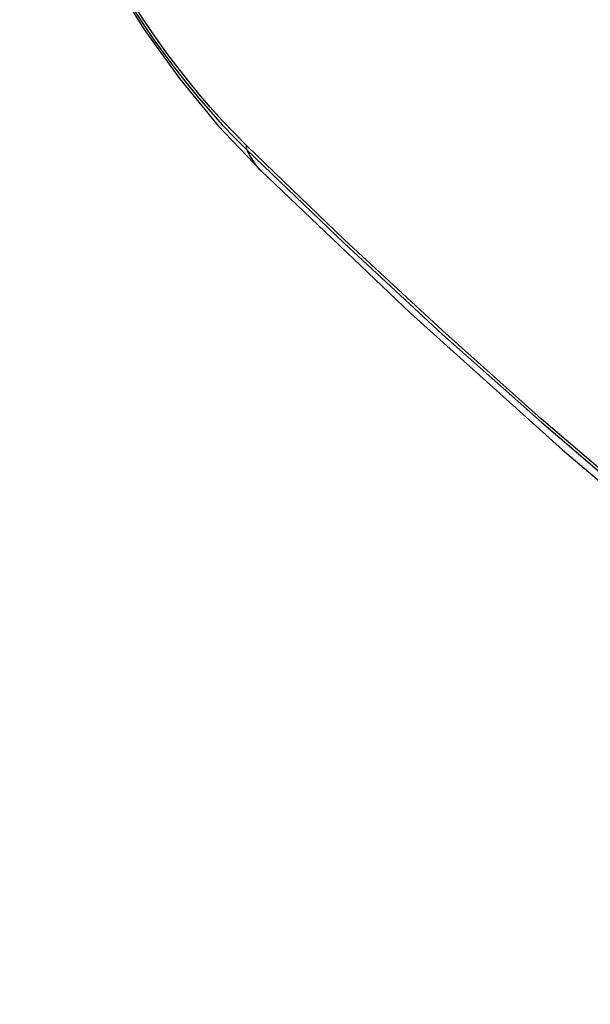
# Model space of a CAD drawing. Header units: inches. Extents: x 435.6 to 512.6, y 167.3 to 237.6.
# Tile 73 of 115: x 474.32 to 474.456, y 201.17 to 201.407. Entities that reach past the tile are written whole.
import ezdxf

# ---------------------------------------------------------------- set-up
doc = ezdxf.new("R2010")
doc.units = ezdxf.units.IN
doc.header["$MEASUREMENT"] = 0
doc.layers.add('Visible Edges(ANSI)', color=7, linetype='Continuous', lineweight=25)
doc.layers.add('Visible Tangent Edges(ANSI)', color=7, linetype='Continuous', lineweight=25)

msp = doc.modelspace()

# ---------------------------------------------------------------- linework, layer by layer
at = {"layer": 'Visible Edges(ANSI)', "flags": 128}
for points in [[(474.31978, 201.47041), (474.32401, 201.45612), (474.32916, 201.44239), (474.33514, 201.42917), (474.34195, 201.41645), (474.34957, 201.40419), (474.35802, 201.39239), (474.36735, 201.38107), (474.37762, 201.37025)], [(474.37762, 201.37025), (474.41343, 201.33612), (474.44981, 201.30339), (474.4867, 201.27211), (474.52405, 201.24233), (474.56182, 201.21411), (474.59997, 201.18749), (474.63844, 201.16253), (474.67718, 201.13928), (474.71617, 201.11777), (474.75534, 201.09808), (474.79467, 201.08023), (474.8341, 201.06428), (474.87359, 201.05028), (474.9131, 201.03828), (474.95257, 201.02834), (474.99197, 201.02051)]]:
    msp.add_lwpolyline(points, dxfattribs=at)
at = {"layer": 'Visible Edges(ANSI)'}
msp.add_ellipse((474.61984, 201.57793), major_axis=(0.15718, -0.27294), ratio=0.578093, start_param=2.362013, end_param=7.062765, dxfattribs=at)
msp.add_ellipse((474.61636, 201.57592), major_axis=(0.15963, -0.2772), ratio=0.578093, dxfattribs=at)
at = {"layer": 'Visible Tangent Edges(ANSI)'}
msp.add_line((474.37437, 201.3761), (474.37404, 201.37643), dxfattribs=at)
at = {"layer": 'Visible Tangent Edges(ANSI)', "flags": 128}
for points in [[(474.347, 201.40907), (474.34943, 201.40535), (474.35194, 201.40168), (474.35452, 201.39809), (474.35716, 201.39457), (474.35986, 201.39113), (474.36263, 201.38777), (474.36545, 201.38451), (474.36831, 201.38134), (474.37123, 201.37827), (474.37419, 201.3753)], [(474.37404, 201.37643), (474.37114, 201.37936), (474.36829, 201.38238), (474.36549, 201.3855), (474.36273, 201.38871), (474.36003, 201.392), (474.35739, 201.39538), (474.35481, 201.39883), (474.35229, 201.40235), (474.34985, 201.40593), (474.34747, 201.40958)], [(474.37419, 201.3753), (474.39747, 201.35292), (474.421, 201.33113), (474.44476, 201.30997), (474.46872, 201.28946), (474.49285, 201.26962), (474.51713, 201.25049), (474.54152, 201.23208), (474.566, 201.21442), (474.59054, 201.19752), (474.6151, 201.1814), (474.63966, 201.16609), (474.66422, 201.15157), (474.68877, 201.13785), (474.71331, 201.12492), (474.73782, 201.1128), (474.76228, 201.10151), (474.78666, 201.09104), (474.81092, 201.08143), (474.83506, 201.07266), (474.85908, 201.06475), (474.88294, 201.05769), (474.90663, 201.0515)], [(474.90527, 201.05316), (474.88168, 201.05928), (474.85792, 201.06625), (474.834, 201.07409), (474.80994, 201.08279), (474.78577, 201.09234), (474.76147, 201.10274), (474.73709, 201.11398), (474.71265, 201.12604), (474.68817, 201.13892), (474.66369, 201.15261), (474.63919, 201.16709), (474.61469, 201.18238), (474.59018, 201.19847), (474.5657, 201.21535), (474.54127, 201.233), (474.51693, 201.2514), (474.49271, 201.27052), (474.46864, 201.29034), (474.44474, 201.31083), (474.42105, 201.33198), (474.39759, 201.35374), (474.37437, 201.3761)]]:
    msp.add_lwpolyline(points, dxfattribs=at)
at = {"layer": 'Visible Tangent Edges(ANSI)'}
for centre, major_axis, ratio, start_param, end_param in [((474.61885, 201.57736), (-0.17285, 0.30015), 0.578093, 5.049711, 10.658253), ((474.6188, 201.57733), (0.1503, -0.261), 0.578093, 4.099688, 6.899754), ((474.38136, 201.38191), (-0.00688, -0.00704), 0.360494, 5.876137, 6.139844), ((474.46029, 201.4546), (-0.08267, -0.08436), 0.355706, 6.140128, 6.283185)]:
    msp.add_ellipse(centre, major_axis=major_axis, ratio=ratio, start_param=start_param, end_param=end_param, dxfattribs=at)
for centre, major_axis in [((474.61944, 201.5777), (-0.17078, 0.29656)), ((474.61647, 201.57598), (0.16238, -0.28198)), ((474.61636, 201.57592), (-0.16178, 0.28094))]:
    msp.add_ellipse(centre, major_axis=major_axis, ratio=0.578093, dxfattribs=at)

doc.saveas('drawing.dxf')
